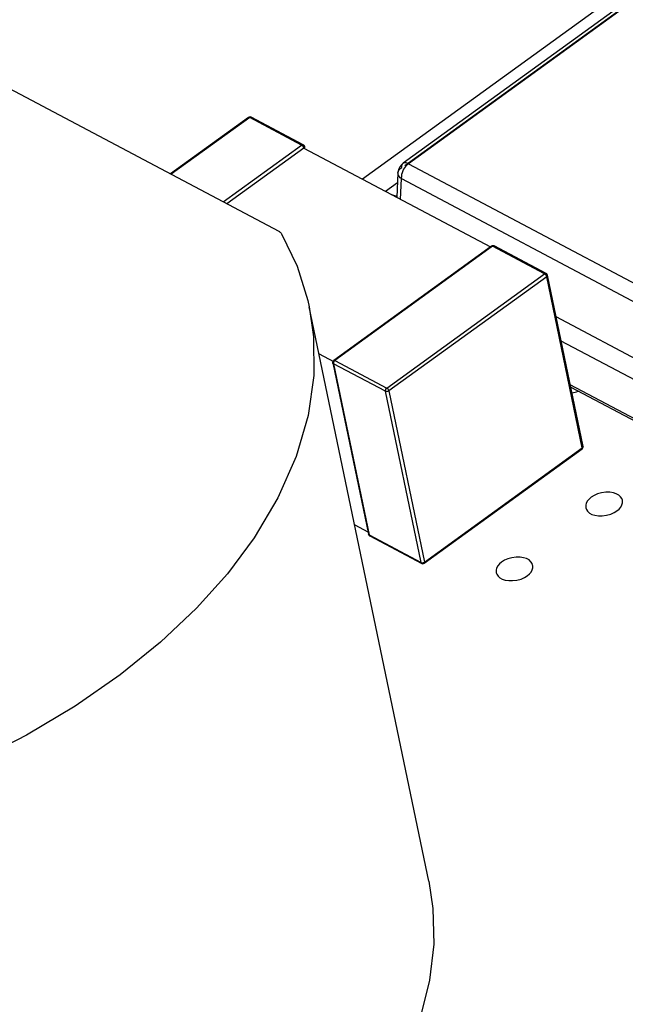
# Model space of a CAD drawing. Header units: millimetres. Extents: x 0 to 210, y 0 to 297.
# Tile 8 of 15: x 95 to 101, y 220 to 230. Entities that reach past the tile are written whole.
import ezdxf

# ---------------------------------------------------------------- set-up
doc = ezdxf.new("R2010")
doc.units = ezdxf.units.MM
doc.header["$LTSCALE"] = 19.36
doc.layers.get('0').update_dxf_attribs({"linetype": 'CONTINUOUS'})

msp = doc.modelspace()

# ---------------------------------------------------------------- linework, layer by layer
at = {"color": 7, "linetype": 'Continuous'}
for p, q in [((107.297, 235.142), (98.438, 228.728)), ((93.452, 230.331), (97.537, 228.167)), ((99.152, 221.17), (97.865, 227.352)), ((98.119, 226.745), (98.118, 226.749))]:
    msp.add_line(p, q, dxfattribs=at)
at = {"color": 6, "linetype": 'Continuous'}
for p, q in [((103.366, 232.152), (98.876, 228.9)), ((97.211, 229.393), (96.371, 228.785)), ((97.8, 229.098), (97.24, 229.395)), ((97.805, 229.063), (96.977, 228.464)), ((97.805, 229.063), (99.816, 227.998)), ((97.817, 229.066), (97.814, 229.08)), ((98.826, 228.831), (98.82, 228.796)), ((98.876, 228.9), (98.861, 228.887)), ((98.82, 228.796), (98.809, 228.531)), ((98.816, 228.69), (98.686, 228.596)), ((99.828, 228.007), (98.128, 226.776)), ((100.416, 227.712), (99.856, 228.009)), ((100.814, 225.85), (100.43, 227.694)), ((102.263, 226.324), (100.523, 227.246)), ((102.318, 226.062), (100.578, 226.984)), ((97.97, 226.847), (98.127, 226.764)), ((98.118, 226.749), (98.502, 224.905)), ((100.681, 226.49), (102.471, 225.541)), ((99.104, 224.592), (100.803, 225.823)), ((98.354, 225.005), (98.497, 224.929)), ((98.516, 224.887), (99.076, 224.59))]:
    msp.add_line(p, q, dxfattribs=at)
at = {"color": 9, "linetype": 'Continuous'}
for p, q in [((98.893, 228.876), (103.352, 232.105)), ((103.424, 232.147), (98.933, 228.895)), ((97.223, 229.392), (96.379, 228.781)), ((97.783, 229.095), (97.223, 229.392)), ((97.24, 229.395), (97.24, 229.395)), ((96.939, 228.484), (97.783, 229.095)), ((97.8, 229.098), (97.8, 229.098)), ((98.861, 228.853), (98.861, 228.869)), ((98.869, 228.893), (98.876, 228.9)), ((98.876, 228.9), (98.876, 228.9)), ((98.933, 228.895), (102.036, 227.251)), ((98.82, 228.796), (98.822, 228.807)), ((98.82, 228.796), (98.82, 228.796)), ((98.847, 228.511), (98.857, 228.736)), ((98.857, 228.757), (98.856, 228.736)), ((98.857, 228.736), (101.959, 227.092)), ((99.839, 228.006), (98.14, 226.775)), ((100.399, 227.709), (99.839, 228.006)), ((99.856, 228.009), (99.856, 228.009)), ((98.7, 226.479), (100.399, 227.709)), ((100.422, 227.678), (98.723, 226.448)), ((100.416, 227.712), (100.416, 227.712)), ((100.806, 225.835), (100.422, 227.678)), ((100.43, 227.694), (100.43, 227.694)), ((98.685, 226.444), (98.125, 226.74)), ((98.125, 226.74), (98.509, 224.897)), ((98.14, 226.775), (98.7, 226.479)), ((102.442, 225.577), (100.676, 226.512)), ((99.069, 224.6), (98.685, 226.444)), ((98.723, 226.448), (99.107, 224.604)), ((100.814, 225.85), (100.814, 225.85)), ((99.107, 224.604), (100.806, 225.835)), ((98.502, 224.905), (98.502, 224.905)), ((98.509, 224.897), (99.069, 224.6)), ((98.516, 224.887), (98.516, 224.887)), ((99.076, 224.59), (99.076, 224.59)), ((99.104, 224.592), (99.104, 224.592))]:
    msp.add_line(p, q, dxfattribs=at)
at = {"color": 6, "linetype": 'Continuous'}
for points in [[(97.24, 229.395), (97.236, 229.397), (97.229, 229.398), (97.222, 229.397), (97.216, 229.396), (97.211, 229.393)], [(97.814, 229.08), (97.813, 229.081), (97.812, 229.086), (97.809, 229.091), (97.805, 229.095), (97.8, 229.098), (97.8, 229.098)], [(98.861, 228.887), (98.841, 228.862), (98.826, 228.831)], [(98.755, 228.559), (98.76, 228.559), (98.809, 228.545)], [(99.856, 228.009), (99.852, 228.01), (99.843, 228.012), (99.834, 228.01), (99.828, 228.007)], [(100.43, 227.694), (100.429, 227.698), (100.426, 227.703), (100.422, 227.708), (100.417, 227.711), (100.416, 227.712)], [(98.128, 226.776), (98.128, 226.775), (98.122, 226.769), (98.118, 226.762), (98.117, 226.753), (98.118, 226.749)], [(100.803, 225.823), (100.809, 225.828), (100.813, 225.835), (100.814, 225.843), (100.814, 225.85)], [(98.502, 224.905), (98.503, 224.901), (98.506, 224.896), (98.51, 224.891), (98.515, 224.887), (98.516, 224.887)], [(99.076, 224.59), (99.08, 224.588), (99.088, 224.587), (99.097, 224.589), (99.104, 224.592)]]:
    msp.add_lwpolyline(points, dxfattribs=at)
at = {"color": 9, "linetype": 'Continuous'}
for points in [[(97.211, 229.393), (97.214, 229.394), (97.218, 229.394), (97.223, 229.392)], [(97.24, 229.395), (97.238, 229.396), (97.233, 229.396), (97.228, 229.395), (97.223, 229.392)], [(97.247, 229.385), (97.245, 229.39), (97.242, 229.394), (97.24, 229.395)], [(97.783, 229.095), (97.788, 229.098), (97.793, 229.099), (97.798, 229.099), (97.8, 229.098)], [(97.805, 229.064), (97.805, 229.068), (97.803, 229.071), (97.801, 229.075), (97.799, 229.08), (97.796, 229.084), (97.792, 229.088), (97.788, 229.092), (97.783, 229.095)], [(97.8, 229.098), (97.802, 229.097), (97.805, 229.093), (97.807, 229.088)], [(98.822, 228.807), (98.826, 228.817), (98.832, 228.827), (98.84, 228.837), (98.85, 228.845), (98.861, 228.853)], [(98.881, 228.835), (98.872, 228.817), (98.865, 228.798), (98.86, 228.778), (98.857, 228.757)], [(98.861, 228.869), (98.864, 228.882), (98.869, 228.893)], [(98.876, 228.9), (98.884, 228.904), (98.893, 228.906), (98.904, 228.906), (98.914, 228.904), (98.923, 228.899), (98.933, 228.895)], [(98.933, 228.895), (98.923, 228.888), (98.913, 228.877), (98.902, 228.865), (98.891, 228.851), (98.881, 228.835)], [(98.856, 228.736), (98.845, 228.744), (98.836, 228.754), (98.829, 228.764), (98.824, 228.774), (98.821, 228.785), (98.82, 228.796)], [(99.856, 228.009), (99.854, 228.009), (99.85, 228.01), (99.845, 228.009), (99.839, 228.006)], [(99.863, 227.999), (99.861, 228.004), (99.858, 228.007), (99.856, 228.009)], [(100.399, 227.709), (100.404, 227.712), (100.409, 227.713), (100.414, 227.713), (100.416, 227.712)], [(100.422, 227.678), (100.42, 227.684), (100.417, 227.69), (100.413, 227.696), (100.409, 227.701), (100.404, 227.706), (100.399, 227.709)], [(100.416, 227.712), (100.418, 227.711), (100.421, 227.707), (100.423, 227.702)], [(100.422, 227.678), (100.426, 227.682), (100.429, 227.687), (100.43, 227.691), (100.43, 227.694)], [(100.43, 227.694), (100.429, 227.695), (100.427, 227.699), (100.423, 227.702)], [(98.126, 226.764), (98.126, 226.767), (98.125, 226.77), (98.126, 226.773), (98.127, 226.775), (98.128, 226.776)], [(98.128, 226.76), (98.126, 226.753), (98.125, 226.747), (98.125, 226.74)], [(98.128, 226.776), (98.129, 226.777), (98.132, 226.777), (98.136, 226.777), (98.14, 226.775)], [(98.14, 226.775), (98.135, 226.771), (98.131, 226.766), (98.128, 226.76)], [(98.685, 226.444), (98.685, 226.45), (98.685, 226.456), (98.688, 226.463), (98.691, 226.469), (98.695, 226.474), (98.7, 226.479)], [(98.723, 226.448), (98.721, 226.454), (98.718, 226.46), (98.714, 226.466), (98.71, 226.471), (98.705, 226.475), (98.7, 226.479)], [(98.723, 226.448), (98.717, 226.445), (98.711, 226.442), (98.704, 226.441), (98.697, 226.441), (98.69, 226.442), (98.685, 226.444)], [(100.814, 225.85), (100.814, 225.848), (100.813, 225.843), (100.81, 225.839), (100.806, 225.835)], [(100.807, 225.859), (100.811, 225.856), (100.813, 225.852), (100.814, 225.85)], [(100.806, 225.835), (100.806, 225.83), (100.806, 225.826), (100.803, 225.823)], [(98.509, 224.897), (98.505, 224.9), (98.502, 224.904), (98.502, 224.905)], [(98.509, 224.897), (98.511, 224.892), (98.514, 224.888), (98.516, 224.887)], [(99.069, 224.6), (99.074, 224.598), (99.081, 224.597), (99.088, 224.597), (99.095, 224.599), (99.101, 224.601), (99.107, 224.604)], [(99.069, 224.6), (99.071, 224.595), (99.074, 224.592), (99.076, 224.59)], [(99.076, 224.59), (99.078, 224.589), (99.082, 224.589), (99.087, 224.59), (99.093, 224.593)], [(99.104, 224.592), (99.101, 224.591), (99.097, 224.591), (99.093, 224.593)], [(99.107, 224.604), (99.107, 224.599), (99.106, 224.595), (99.104, 224.592)]]:
    msp.add_lwpolyline(points, dxfattribs=at)
at = {"color": 7, "linetype": 'Continuous'}
for points in [[(97.805, 229.064), (97.809, 229.068), (97.812, 229.072)], [(97.811, 229.07), (97.809, 229.067), (97.805, 229.064)], [(97.807, 229.088), (97.808, 229.088), (97.809, 229.087), (97.81, 229.086), (97.811, 229.085), (97.812, 229.084), (97.812, 229.083)], [(97.814, 229.08), (97.813, 229.081), (97.811, 229.085), (97.807, 229.088)], [(97.812, 229.083), (97.814, 229.08), (97.814, 229.08)], [(97.814, 229.08), (97.814, 229.077), (97.813, 229.074), (97.812, 229.072)], [(97.813, 229.072), (97.814, 229.077), (97.814, 229.08)], [(97.537, 228.167), (97.543, 228.163), (97.549, 228.159), (97.555, 228.155), (97.559, 228.15), (97.563, 228.145), (97.567, 228.139)], [(97.567, 228.139), (97.735, 227.793), (97.849, 227.423), (97.864, 227.352)], [(99.825, 228.001), (99.825, 228.003), (99.827, 228.006), (99.828, 228.007)], [(99.828, 228.007), (99.827, 228.006), (99.826, 228.004), (99.825, 228.002), (99.825, 227.998), (99.825, 227.994)], [(99.832, 228.008), (99.829, 228.007), (99.828, 228.007)], [(99.828, 228.007), (99.83, 228.008), (99.834, 228.008), (99.839, 228.006)], [(99.839, 228.006), (99.838, 228.006), (99.837, 228.007), (99.836, 228.007), (99.835, 228.008), (99.833, 228.008), (99.832, 228.008)], [(97.864, 227.352), (97.911, 227.029), (97.915, 226.615), (97.852, 226.183), (97.725, 225.742), (97.525, 225.297), (97.272, 224.867), (96.985, 224.479), (96.651, 224.11), (96.264, 223.744), (95.828, 223.391), (95.343, 223.055), (94.819, 222.742), (94.267, 222.458), (93.671, 222.199), (93.004, 221.958), (92.301, 221.751), (91.578, 221.589), (90.858, 221.472), (90.168, 221.404), (89.51, 221.379), (88.894, 221.391), (88.317, 221.441)], [(98.118, 226.749), (98.118, 226.751), (98.118, 226.755), (98.119, 226.757)], [(98.119, 226.757), (98.119, 226.756), (98.118, 226.752), (98.118, 226.749)], [(98.118, 226.749), (98.118, 226.747), (98.121, 226.743), (98.125, 226.74)], [(98.125, 226.74), (98.124, 226.741), (98.123, 226.742), (98.122, 226.743), (98.121, 226.743), (98.12, 226.744), (98.119, 226.745)], [(100.694, 226.425), (100.698, 226.426), (100.743, 226.437), (100.763, 226.446)], [(101.237, 225.271), (101.231, 225.288), (101.218, 225.308), (101.198, 225.327), (101.172, 225.341), (101.14, 225.35), (101.102, 225.356), (101.06, 225.356), (101.014, 225.35), (100.969, 225.339), (100.933, 225.323), (100.903, 225.303)], [(100.903, 225.303), (100.879, 225.284), (100.861, 225.263), (100.848, 225.24), (100.842, 225.217), (100.843, 225.194), (100.844, 225.189)], [(101.178, 225.157), (101.202, 225.176), (101.22, 225.197), (101.233, 225.22), (101.239, 225.243), (101.238, 225.266), (101.237, 225.271)], [(100.844, 225.189), (100.85, 225.172), (100.863, 225.152), (100.883, 225.133), (100.909, 225.119), (100.941, 225.11), (100.979, 225.104), (101.021, 225.104), (101.067, 225.11), (101.112, 225.121), (101.148, 225.137), (101.178, 225.157)], [(99.937, 224.604), (99.913, 224.585), (99.895, 224.564), (99.883, 224.541), (99.877, 224.518), (99.878, 224.495), (99.879, 224.49)], [(100.271, 224.572), (100.265, 224.588), (100.252, 224.609), (100.233, 224.628), (100.206, 224.642), (100.174, 224.651), (100.137, 224.657), (100.095, 224.657), (100.048, 224.651), (100.004, 224.639), (99.967, 224.624), (99.937, 224.604)], [(100.213, 224.458), (100.237, 224.477), (100.255, 224.498), (100.267, 224.52), (100.273, 224.544), (100.272, 224.566), (100.271, 224.572)], [(99.879, 224.49), (99.885, 224.473), (99.898, 224.452), (99.917, 224.434), (99.944, 224.42), (99.976, 224.41), (100.013, 224.405), (100.055, 224.405), (100.102, 224.411), (100.146, 224.422), (100.183, 224.438), (100.213, 224.458)], [(99.152, 221.17), (99.197, 220.873), (99.206, 220.49), (99.161, 220.102), (99.064, 219.711), (98.914, 219.319), (98.714, 218.93), (98.464, 218.548), (98.168, 218.175), (97.824, 217.812), (97.437, 217.464), (97.013, 217.133), (96.552, 216.823), (96.056, 216.532), (95.53, 216.266), (94.981, 216.026), (94.411, 215.815)]]:
    msp.add_lwpolyline(points, dxfattribs=at)

doc.saveas('drawing.dxf')
